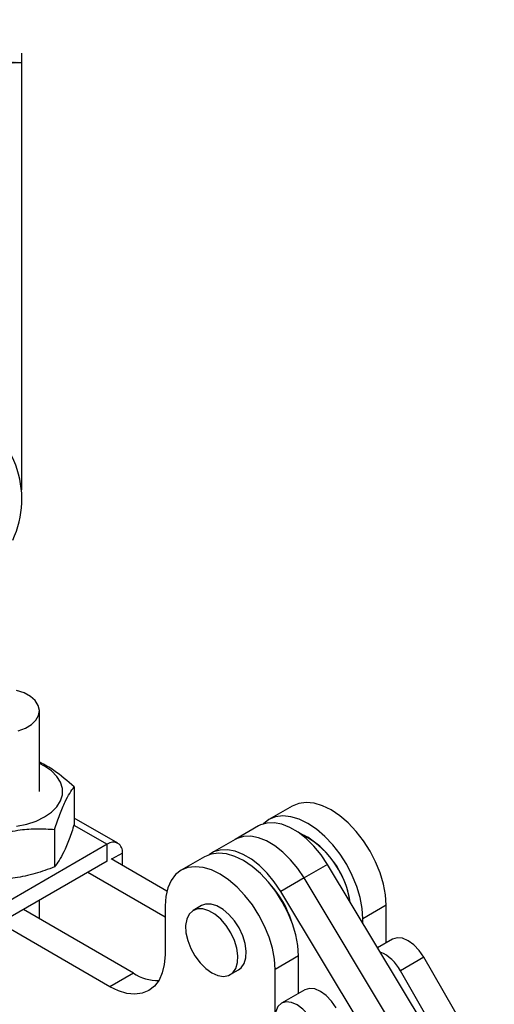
# Model space of a CAD drawing. Extents: x 32 to 417, y 20 to 281.
# Tile 13 of 13: x 285 to 336, y 175 to 281. Entities that reach past the tile are written whole.
import ezdxf

# ---------------------------------------------------------------- set-up
doc = ezdxf.new("R2010")
doc.units = 0
doc.layers.get('0').update_dxf_attribs({"linetype": 'CONTINUOUS'})
doc.styles.add('SLDTEXTSTYLE0', font='TXT', dxfattribs={"width": 0.75})
doc.dimstyles.new('SLDDIMSTYLE1', dxfattribs={"dimtxt": 3.5, "dimasz": 3.302, "dimexe": 0, "dimexo": 0.0625, "dimgap": 0.875, "dimtad": 1, "dimdec": 0, "dimrnd": 1e-09, "dimzin": 12, "dimtxsty": 'SLDTEXTSTYLE0', "dimsah": 1, "dimcen": 0.09, "dimazin": 3, "dimtfac": 1, "dimtdec": 0, "dimtofl": 0, "dimtmove": 0, "dimatfit": 3, "dimtolj": 1, "dimtzin": 12})

# ---------------------------------------------------------------- blocks, each defined once
blk = doc.blocks.new('_D_1')
at = {"color": 179, "linetype": 'CONTINUOUS'}
for p, q in [((46.99, 233.25), (46.99, 276.95)), ((285.69, 230.2), (285.69, 276.95)), ((46.99, 275.95), (285.69, 275.95))]:
    blk.add_line(p, q, dxfattribs=at)
for points in [[(46.99, 275.95), (50.29, 275.44), (50.29, 276.45)], [(285.69, 275.95), (282.39, 276.46), (282.39, 275.44)]]:
    blk.add_solid(points, dxfattribs=at)
at = {"color": 179, "linetype": 'CONTINUOUS', "insert": (138.11, 280.46, 0.1), "char_height": 3.5, "attachment_point": 1, "rotation": 0.0009, "style": 'SLDTEXTSTYLE0'}
blk.add_mtext('239', dxfattribs=at)

msp = doc.modelspace()

# ---------------------------------------------------------------- linework, layer by layer
at = {"color": 7, "linetype": 'CONTINUOUS'}
for p, q in [((287.569792, 197.882249), (287.569673, 206.524041)), ((291.303567, 198.391289), (291.303621, 194.373691)), ((314.650996, 196.324233), (312.146659, 194.87851)), ((295.980496, 192.348007), (291.303612, 195.04783)), ((311.041316, 194.203609), (308.536979, 192.757886)), ((289.186652, 193.83052), (289.186707, 189.812922)), ((316.313739, 193.002541), (316.225365, 193.053574)), ((294.834759, 192.23455), (283.756752, 185.839354)), ((294.834783, 190.431342), (294.834759, 192.23455)), ((308.536979, 192.757886), (306.032643, 191.312163)), ((296.455255, 189.972122), (296.455236, 191.298765)), ((305.252368, 190.898521), (302.748032, 189.452798)), ((294.834783, 190.431342), (283.756777, 184.036145)), ((301.208345, 187.228309), (295.247261, 190.669461)), ((318.421203, 190.077006), (315.916866, 188.631283)), ((329.33123, 171.949039), (318.421203, 190.077006)), ((301.02182, 184.444584), (292.742925, 189.223738)), ((315.916866, 188.631283), (313.412529, 187.18556)), ((326.826894, 170.503316), (315.916866, 188.631283)), ((324.322557, 169.057594), (313.412529, 187.18556)), ((287.569976, 184.25007), (287.56995, 186.237442)), ((301.021803, 185.637317), (301.021875, 180.397806)), ((304.930147, 185.672855), (304.046263, 185.1626)), ((324.70988, 185.705566), (322.205544, 184.259844)), ((324.709935, 181.685885), (324.70988, 185.705566)), ((297.633747, 178.440562), (285.848634, 185.243749)), ((295.129411, 176.99484), (283.344298, 183.798026)), ((322.20555, 183.788979), (322.205544, 184.259844)), ((325.400729, 182.084671), (323.790652, 181.155194)), ((315.311253, 180.279854), (312.806916, 178.834132)), ((315.311307, 176.260173), (315.311253, 180.279854)), ((328.739573, 180.150498), (326.235237, 178.704775)), ((336.293423, 167.007442), (328.739573, 180.150498)), ((297.633747, 178.440562), (295.129411, 176.99484)), ((308.01469, 178.288338), (308.898574, 178.798593)), ((312.807192, 158.624586), (312.806916, 178.834132)), ((331.301391, 169.890099), (326.235237, 178.704775)), ((316.002102, 176.658959), (313.497765, 175.213237))]:
    msp.add_line(p, q, dxfattribs=at)
at = {"color": 8, "linetype": 'CONTINUOUS'}
for p, q in [((291.27434, 194.28987), (294.834759, 192.23455)), ((296.455236, 191.298765), (295.306198, 190.635439))]:
    msp.add_line(p, q, dxfattribs=at)
at = {"color": 7, "linetype": 'CONTINUOUS', "flags": 128}
for points in [[(285.295345, 204.381049), (286.073934, 204.677866), (286.718593, 205.067256), (287.196994, 205.529694), (287.485148, 206.041989), (287.568607, 206.578453), (287.443185, 207.112186), (287.115172, 207.616425), (286.601016, 208.065882), (285.926499, 208.438025), (285.125439, 208.714189)], [(285.128585, 194.164819), (286.220579, 194.394272), (287.226967, 194.7297), (288.117169, 195.160919), (288.864138, 195.674819), (289.445176, 196.255792), (289.84263, 196.886179), (290.044422, 197.546833), (290.044422, 198.217675), (289.842629, 198.878323), (289.445176, 199.508706), (288.864138, 200.089666), (288.117169, 200.603554), (287.569751, 200.886502)], [(324.70988, 185.705566), (324.637318, 186.811913), (324.421449, 187.974777), (324.067588, 189.165521), (323.584447, 190.354833), (322.983925, 191.513421), (322.280806, 192.612758), (321.492405, 193.625775), (320.638135, 194.527529), (319.739031, 195.295818), (318.817231, 195.911719), (317.895433, 196.360069), (316.996335, 196.62983), (316.142076, 196.714358), (315.353691, 196.61157), (314.650996, 196.324233)], [(322.205544, 184.259844), (322.132982, 185.366191), (321.917113, 186.529054), (321.563251, 187.719799), (321.080111, 188.909111), (320.479588, 190.067698), (319.77647, 191.167035), (318.988069, 192.180053), (318.133799, 193.081807), (317.234694, 193.850095), (316.312894, 194.465997), (315.391097, 194.914346), (314.491999, 195.184107), (313.63774, 195.268636), (312.849355, 195.165847), (312.146255, 194.878277), (311.563497, 194.430811)], [(318.421203, 190.077006), (317.735353, 191.102031), (316.969189, 192.034482), (316.14361, 192.848927), (315.281135, 193.523147), (314.405292, 194.03875), (313.53997, 194.381673), (312.708773, 194.542564), (311.934374, 194.517031), (311.237897, 194.305772), (311.041316, 194.203609)], [(315.916866, 188.631283), (315.231016, 189.656309), (314.464852, 190.58876), (313.639273, 191.403205), (312.776799, 192.077424), (311.900955, 192.593027), (311.035633, 192.93595), (310.204436, 193.096842), (309.430037, 193.071308), (308.73356, 192.860049), (308.536979, 192.757886)], [(315.916866, 188.631283), (315.231016, 189.656309), (314.464852, 190.58876), (313.639273, 191.403205), (312.776799, 192.077424), (311.900955, 192.593027), (311.035633, 192.93595), (310.204436, 193.096842), (309.430037, 193.071308), (308.73356, 192.860049), (308.536979, 192.757886)], [(315.311253, 180.279854), (315.238691, 181.386201), (315.022822, 182.549065), (314.66896, 183.739809), (314.18582, 184.929121), (313.585297, 186.087709), (312.882179, 187.187046), (312.093778, 188.200063), (311.239508, 189.101817), (310.340403, 189.870106), (309.418603, 190.486007), (308.496806, 190.934357), (307.597708, 191.204118), (306.743449, 191.288646), (305.955064, 191.185858), (305.252368, 190.898521)], [(313.412529, 187.18556), (312.72668, 188.210586), (311.960515, 189.143037), (311.134936, 189.957482), (310.272462, 190.631701), (309.396619, 191.147305), (308.531297, 191.490227), (307.700099, 191.651119), (306.9257, 191.625585), (306.229224, 191.414327), (305.754257, 191.125599)], [(312.806916, 178.834132), (312.734355, 179.940479), (312.518485, 181.103342), (312.164624, 182.294087), (311.681484, 183.483398), (311.080961, 184.641986), (310.377843, 185.741323), (309.589442, 186.754341), (308.735172, 187.656094), (307.836067, 188.424383), (306.914267, 189.040285), (305.992469, 189.488634), (305.093372, 189.758395), (304.239113, 189.842924), (303.450727, 189.740135), (302.747628, 189.452565), (302.147126, 188.987291), (301.664012, 188.355771), (301.310177, 187.573555), (301.094335, 186.659906), (301.021803, 185.637317)], [(308.898574, 178.798593), (309.165382, 179.001058), (309.491177, 179.464606), (309.678055, 180.077543), (309.715942, 180.806832), (309.602795, 181.61315), (309.344713, 182.453034), (308.95561, 183.281202), (308.456464, 184.053007), (307.874181, 184.726843), (307.240155, 185.266381), (306.588565, 185.642536), (305.954538, 185.835029), (305.372256, 185.833482), (304.930147, 185.672855)], [(306.030476, 178.484821), (306.67766, 178.198564), (307.289955, 178.10244), (307.83435, 178.201636), (308.281499, 178.490802), (308.607294, 178.95435), (308.794172, 179.567288), (308.832058, 180.296576), (308.718911, 181.102895), (308.460829, 181.942778), (308.071726, 182.770946), (307.57258, 183.542752), (306.990298, 184.216588), (306.356271, 184.756126), (305.704681, 185.132281), (305.070655, 185.324774), (304.488372, 185.323227), (303.989225, 185.127724), (303.600123, 184.748804), (303.342042, 184.206896), (303.228894, 183.531214), (303.266781, 182.758183), (303.453658, 181.929481), (303.779454, 181.089778), (304.226602, 180.284344), (304.770998, 179.556603), (305.383292, 178.945787), (306.030476, 178.484821)], [(328.739573, 180.150498), (328.251927, 180.86698), (327.683317, 181.469388), (327.072604, 181.916552), (326.461526, 182.177912), (325.891846, 182.235606), (325.402497, 182.085689), (325.400729, 182.084671)], [(301.021875, 180.397806), (300.949342, 179.375218), (300.733501, 178.461567), (300.379667, 177.679352), (299.896551, 177.047833), (299.29605, 176.582559), (298.592951, 176.294988), (297.804565, 176.1922), (296.950307, 176.276727), (296.051208, 176.546489), (295.129411, 176.99484)], [(319.340946, 174.724786), (318.8533, 175.441268), (318.28469, 176.043676), (317.673977, 176.49084), (317.062899, 176.7522), (316.493219, 176.809893), (316.003869, 176.659977), (316.002102, 176.658959)], [(316.83661, 173.279063), (316.348963, 173.995545), (315.780354, 174.597954), (315.169641, 175.045117), (314.558563, 175.306477), (313.988882, 175.364171), (313.499533, 175.214254), (313.123958, 174.866975), (312.887826, 174.346067), (312.807274, 173.687128)]]:
    msp.add_lwpolyline(points, dxfattribs=at)
at = {"color": 7, "linetype": 'CONTINUOUS'}
for centre, radius, start, end in [((275.337539, 229.202025), 10.353, 334.80739551, 66.36114786), ((311.190996, 184.648823), 9.750654, 8.31858443, 64.53999261), ((310.804588, 184.4448), 10.177704, 8.9442925, 57.22809232), ((295.467335, 191.459004), 1.000812, 350.78674059, 129.20250789), ((304.111385, 180.617599), 10.995948, 17.93457933, 42.06006833), ((303.748898, 180.408342), 11.382997, 21.70044385, 38.29417926), ((322.431135, 176.744712), 4.279374, 27.25977952, 67.56128452), ((300.377519, 182.733812), 5.095123, 237.41777146, 269.74969649)]:
    msp.add_arc(centre, radius, start, end, dxfattribs=at)
for points, knots in [([(291.303567, 198.391289), (290.581071, 199.002462), (289.380081, 200.018402), (288.10396, 200.805877), (287.594653, 201.000536), (287.569751, 201.010054)], [0, 0, 0, 0, 0.58950961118, 0.97992962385, 1, 1, 1, 1]), ([(289.186652, 193.83052), (289.370384, 194.37557), (289.741831, 195.477491), (290.292181, 196.77355), (290.818284, 197.745026), (291.140821, 198.174556), (291.303567, 198.391289)], [0, 0, 0, 0, 0.264604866, 0.5349477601, 0.7653432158, 1, 1, 1, 1]), ([(291.303621, 194.373691), (291.11989, 193.82864), (290.748444, 192.726718), (290.198089, 191.43066), (289.671987, 190.459184), (289.349452, 190.029655), (289.186707, 189.812922)], [0, 0, 0, 0, 0.2646049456, 0.5349476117, 0.7653430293, 1, 1, 1, 1]), ([(281.28622, 192.608398), (281.97192, 192.863679), (283.358189, 193.379776), (285.412134, 193.807854), (287.375572, 193.949602), (288.579282, 193.870455), (289.186652, 193.83052)], [0, 0, 0, 0, 0.2646049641, 0.534947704, 0.7653431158, 1, 1, 1, 1]), ([(289.186707, 189.812922), (288.501007, 189.557642), (287.114737, 189.041547), (285.060792, 188.613468), (283.097355, 188.471719), (281.893645, 188.550865), (281.286275, 188.5908)], [0, 0, 0, 0, 0.2646050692, 0.5349478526, 0.7653431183, 1, 1, 1, 1])]:
    msp.add_open_spline(points, degree=3, knots=knots, dxfattribs=at)

# ---------------------------------------------------------------- dimensions: what is measured, and where the dimension line sits
at = {"color": 179, "linetype": 'CONTINUOUS'}
dim = msp.add_linear_dim(base=(285.689803, 275.949575), p1=(46.989948, 232.245982), p2=(285.690539, 229.202025), angle=0.0009017, dimstyle='SLDDIMSTYLE1', dxfattribs=at)
dim.commit()
dim.dimension.update_dxf_attribs({"geometry": '_D_1', "text_midpoint": (143.411718, 275.947336), "dimtype": 160})

doc.saveas('drawing.dxf')
